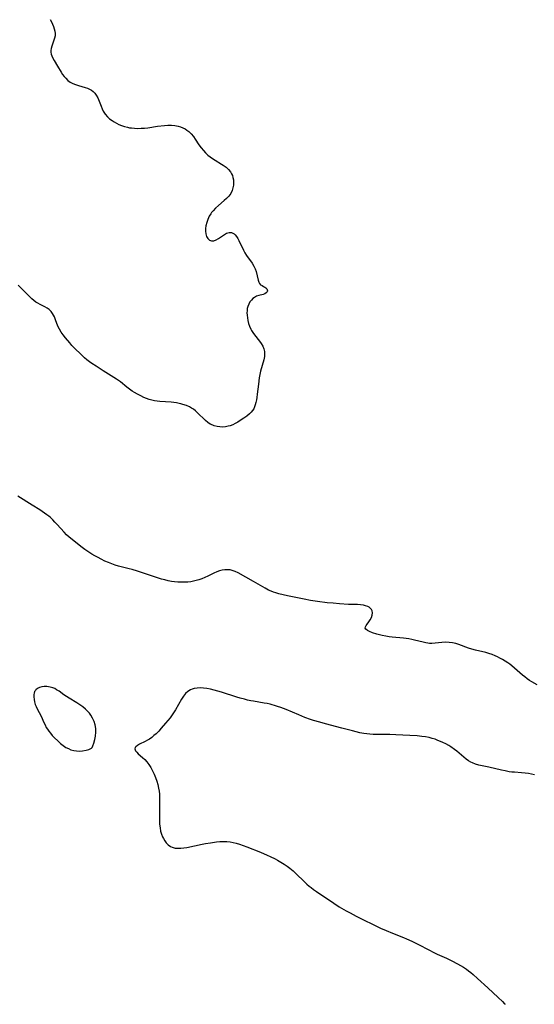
# Model space of a CAD drawing. Header units: metres. Extents: x 1073367 to 1082519, y 1569854 to 1574957.
# Tile 3 of 256: x 1073632 to 1073891, y 1571955 to 1572450. Entities that reach past the tile are written whole.
import ezdxf

# ---------------------------------------------------------------- set-up
doc = ezdxf.new("R2010")
doc.units = ezdxf.units.M
doc.layers.add('CGG_CurvaNivelLidar_v1', color=253, linetype='Continuous', lineweight=30)

msp = doc.modelspace()

# ---------------------------------------------------------------- linework, layer by layer
at = {"layer": 'CGG_CurvaNivelLidar_v1'}
for p, q in [((1073647.6659, 1572450.2909, 63), (1073648.2824, 1572449.1252, 63)), ((1073648.2824, 1572449.1252, 63), (1073648.814, 1572447.9378, 63)), ((1073648.814, 1572447.9378, 63), (1073649.2701, 1572446.7491, 63)), ((1073649.2701, 1572446.7491, 63), (1073649.6556, 1572445.579, 63)), ((1073649.6556, 1572445.579, 63), (1073649.9728, 1572444.3875, 63)), ((1073649.9728, 1572444.3875, 63), (1073650.1402, 1572443.2084, 63)), ((1073650.1402, 1572443.2084, 63), (1073650.0967, 1572441.9937, 63)), ((1073649.3905, 1572439.3051, 63), (1073648.4315, 1572436.7227, 63)), ((1073649.8638, 1572440.7805, 63), (1073649.3905, 1572439.3051, 63)), ((1073650.0967, 1572441.9937, 63), (1073649.8638, 1572440.7805, 63)), ((1073647.9512, 1572434.6716, 63), (1073647.9391, 1572433.7504, 63)), ((1073647.9391, 1572433.7504, 63), (1073648.1166, 1572432.8204, 63)), ((1073648.1128, 1572435.6092, 63), (1073647.9512, 1572434.6716, 63)), ((1073648.4315, 1572436.7227, 63), (1073648.1128, 1572435.6092, 63)), ((1073648.1166, 1572432.8204, 63), (1073648.4561, 1572431.897, 63)), ((1073648.4561, 1572431.897, 63), (1073648.9866, 1572430.8323, 63)), ((1073648.9866, 1572430.8323, 63), (1073649.7414, 1572429.5168, 63)), ((1073649.7414, 1572429.5168, 63), (1073651.4014, 1572426.7379, 63)), ((1073651.4014, 1572426.7379, 63), (1073653.1493, 1572423.6904, 63)), ((1073653.1493, 1572423.6904, 63), (1073653.8531, 1572422.6138, 63)), ((1073653.8531, 1572422.6138, 63), (1073654.6184, 1572421.5873, 63)), ((1073654.6184, 1572421.5873, 63), (1073655.4557, 1572420.6308, 63)), ((1073655.4557, 1572420.6308, 63), (1073656.5742, 1572419.5955, 63)), ((1073656.5742, 1572419.5955, 63), (1073657.7972, 1572418.7061, 63)), ((1073657.7972, 1572418.7061, 63), (1073659.1106, 1572417.9808, 63)), ((1073659.1106, 1572417.9808, 63), (1073660.4563, 1572417.4423, 63)), ((1073660.4563, 1572417.4423, 63), (1073661.8458, 1572417.008, 63)), ((1073661.8458, 1572417.008, 63), (1073665.2118, 1572416.0664, 63)), ((1073665.2118, 1572416.0664, 63), (1073666.372, 1572415.698, 63)), ((1073666.372, 1572415.698, 63), (1073667.4675, 1572415.2419, 63)), ((1073667.4675, 1572415.2419, 63), (1073668.4275, 1572414.6788, 63)), ((1073668.4275, 1572414.6788, 63), (1073669.3055, 1572413.9885, 63)), ((1073669.3055, 1572413.9885, 63), (1073670.1252, 1572413.1442, 63)), ((1073670.1252, 1572413.1442, 63), (1073670.8333, 1572412.1869, 63)), ((1073670.8333, 1572412.1869, 63), (1073671.6081, 1572410.7474, 63)), ((1073671.6081, 1572410.7474, 63), (1073672.2613, 1572409.1893, 63)), ((1073672.2613, 1572409.1893, 63), (1073673.2555, 1572406.5738, 63)), ((1073673.2555, 1572406.5738, 63), (1073673.7618, 1572405.3352, 63)), ((1073673.7618, 1572405.3352, 63), (1073674.3446, 1572404.1343, 63)), ((1073674.3446, 1572404.1343, 63), (1073675.2927, 1572402.6396, 63)), ((1073675.2927, 1572402.6396, 63), (1073676.4441, 1572401.2894, 63)), ((1073676.4441, 1572401.2894, 63), (1073677.5744, 1572400.2759, 63)), ((1073677.5744, 1572400.2759, 63), (1073678.8139, 1572399.3602, 63)), ((1073678.8139, 1572399.3602, 63), (1073679.8786, 1572398.6722, 63)), ((1073679.8786, 1572398.6722, 63), (1073680.9893, 1572398.0365, 63)), ((1073680.9893, 1572398.0365, 63), (1073682.1438, 1572397.463, 63)), ((1073682.1438, 1572397.463, 63), (1073683.5595, 1572396.8781, 63)), ((1073683.5595, 1572396.8781, 63), (1073685.0215, 1572396.3895, 63)), ((1073685.0215, 1572396.3895, 63), (1073686.5188, 1572395.9949, 63)), ((1073686.5188, 1572395.9949, 63), (1073687.5266, 1572395.7871, 63)), ((1073687.5266, 1572395.7871, 63), (1073688.5454, 1572395.6281, 63)), ((1073688.5454, 1572395.6281, 63), (1073690.0101, 1572395.491, 63)), ((1073690.0101, 1572395.491, 63), (1073691.6803, 1572395.4333, 63)), ((1073691.6803, 1572395.4333, 63), (1073693.3627, 1572395.4598, 63)), ((1073693.3627, 1572395.4598, 63), (1073695.0489, 1572395.5614, 63)), ((1073695.0489, 1572395.5614, 63), (1073696.7313, 1572395.734, 63)), ((1073696.7313, 1572395.734, 63), (1073701.7249, 1572396.4726, 63)), ((1073701.7249, 1572396.4726, 63), (1073705.21, 1572396.9021, 63)), ((1073705.21, 1572396.9021, 63), (1073706.934, 1572397.0711, 63)), ((1073706.934, 1572397.0711, 63), (1073708.6266, 1572397.1142, 63)), ((1073708.6266, 1572397.1142, 63), (1073710.3883, 1572396.9271, 63)), ((1073710.3883, 1572396.9271, 63), (1073712.1191, 1572396.5259, 63)), ((1073712.1191, 1572396.5259, 63), (1073713.2861, 1572396.1455, 63)), ((1073713.2861, 1572396.1455, 63), (1073714.4221, 1572395.6836, 63)), ((1073714.4221, 1572395.6836, 63), (1073715.516, 1572395.1369, 63)), ((1073715.516, 1572395.1369, 63), (1073716.4972, 1572394.5385, 63)), ((1073716.4972, 1572394.5385, 63), (1073717.4185, 1572393.853, 63)), ((1073717.4185, 1572393.853, 63), (1073718.136, 1572393.2068, 63)), ((1073718.136, 1572393.2068, 63), (1073718.6599, 1572392.6591, 63)), ((1073718.6599, 1572392.6591, 63), (1073719.7215, 1572391.356, 63)), ((1073719.7215, 1572391.356, 63), (1073720.6655, 1572390.0096, 63)), ((1073720.6655, 1572390.0096, 63), (1073722.5203, 1572387.2059, 63)), ((1073722.5203, 1572387.2059, 63), (1073723.5969, 1572385.7189, 63)), ((1073723.5969, 1572385.7189, 63), (1073724.7573, 1572384.2884, 63)), ((1073724.7573, 1572384.2884, 63), (1073725.8473, 1572383.1049, 63)), ((1073725.8473, 1572383.1049, 63), (1073727.015, 1572382.0006, 63)), ((1073727.015, 1572382.0006, 63), (1073728.1617, 1572381.0663, 63)), ((1073728.1617, 1572381.0663, 63), (1073729.3644, 1572380.2049, 63)), ((1073729.3644, 1572380.2049, 63), (1073730.6116, 1572379.4019, 63)), ((1073730.6116, 1572379.4019, 63), (1073733.9386, 1572377.3956, 63)), ((1073733.9386, 1572377.3956, 63), (1073734.7223, 1572376.8943, 63)), ((1073734.7223, 1572376.8943, 63), (1073736.1665, 1572375.8676, 63)), ((1073736.1665, 1572375.8676, 63), (1073737.4434, 1572374.7356, 63)), ((1073737.4434, 1572374.7356, 63), (1073738.365, 1572373.6197, 63)), ((1073738.365, 1572373.6197, 63), (1073738.9557, 1572372.6101, 63)), ((1073738.9557, 1572372.6101, 63), (1073739.3336, 1572371.7188, 63)), ((1073739.3336, 1572371.7188, 63), (1073739.6113, 1572370.792, 63)), ((1073739.6113, 1572370.792, 63), (1073739.8332, 1572369.4941, 63)), ((1073739.899, 1572368.1744, 63), (1073739.83, 1572366.8569, 63)), ((1073739.8332, 1572369.4941, 63), (1073739.899, 1572368.1744, 63)), ((1073739.2588, 1572364.1565, 63), (1073738.5538, 1572362.7085, 63)), ((1073739.639, 1572365.5657, 63), (1073739.2588, 1572364.1565, 63)), ((1073739.83, 1572366.8569, 63), (1073739.639, 1572365.5657, 63)), ((1073735.2378, 1572359.0899, 63), (1073732.29, 1572356.5777, 63)), ((1073736.4548, 1572360.2172, 63), (1073735.2378, 1572359.0899, 63)), ((1073737.5549, 1572361.3773, 63), (1073736.4548, 1572360.2172, 63)), ((1073738.5538, 1572362.7085, 63), (1073737.5549, 1572361.3773, 63)), ((1073728.9071, 1572353.0887, 63), (1073728.4141, 1572352.377, 63)), ((1073729.6002, 1572353.9591, 63), (1073728.9071, 1572353.0887, 63)), ((1073730.8898, 1572355.3121, 63), (1073729.6002, 1572353.9591, 63)), ((1073732.29, 1572356.5777, 63), (1073730.8898, 1572355.3121, 63)), ((1073727.0008, 1572349.6401, 63), (1073726.4385, 1572348.0544, 63)), ((1073727.7198, 1572351.1854, 63), (1073727.0008, 1572349.6401, 63)), ((1073728.4141, 1572352.377, 63), (1073727.7198, 1572351.1854, 63)), ((1073725.8545, 1572345.0573, 63), (1073725.815, 1572343.7027, 63)), ((1073725.815, 1572343.7027, 63), (1073725.9552, 1572342.3021, 63)), ((1073726.0456, 1572346.4584, 63), (1073725.8545, 1572345.0573, 63)), ((1073726.4385, 1572348.0544, 63), (1073726.0456, 1572346.4584, 63)), ((1073725.9552, 1572342.3021, 63), (1073726.3068, 1572341.0536, 63)), ((1073726.3068, 1572341.0536, 63), (1073726.9438, 1572339.9419, 63)), ((1073726.9438, 1572339.9419, 63), (1073727.7982, 1572339.1473, 63)), ((1073727.7982, 1572339.1473, 63), (1073728.8177, 1572338.756, 63)), ((1073728.8177, 1572338.756, 63), (1073729.9541, 1572338.8331, 63)), ((1073729.9541, 1572338.8331, 63), (1073731.1633, 1572339.2773, 63)), ((1073731.1633, 1572339.2773, 63), (1073732.3999, 1572339.9682, 63)), ((1073732.3999, 1572339.9682, 63), (1073735.8195, 1572342.3011, 63)), ((1073735.8195, 1572342.3011, 63), (1073736.4133, 1572342.6332, 63)), ((1073736.4133, 1572342.6332, 63), (1073737.0085, 1572342.8888, 63)), ((1073737.0085, 1572342.8888, 63), (1073737.6441, 1572343.0509, 63)), ((1073737.6441, 1572343.0509, 63), (1073738.2821, 1572343.0912, 63)), ((1073738.2821, 1572343.0912, 63), (1073738.9271, 1572342.9962, 63)), ((1073738.9271, 1572342.9962, 63), (1073739.5471, 1572342.764, 63)), ((1073739.5471, 1572342.764, 63), (1073740.1856, 1572342.3566, 63)), ((1073740.1856, 1572342.3566, 63), (1073740.777, 1572341.8106, 63)), ((1073740.777, 1572341.8106, 63), (1073741.4417, 1572340.9843, 63)), ((1073741.4417, 1572340.9843, 63), (1073742.0548, 1572340.0231, 63)), ((1073742.0548, 1572340.0231, 63), (1073742.6337, 1572338.9618, 63)), ((1073742.6337, 1572338.9618, 63), (1073744.8919, 1572334.2086, 63)), ((1073744.8919, 1572334.2086, 63), (1073745.6616, 1572332.8097, 63)), ((1073745.6616, 1572332.8097, 63), (1073746.5094, 1572331.4603, 63)), ((1073746.5094, 1572331.4603, 63), (1073749.3227, 1572327.5307, 63)), ((1073749.3227, 1572327.5307, 63), (1073750.1846, 1572326.0687, 63)), ((1073750.1846, 1572326.0687, 63), (1073750.7647, 1572324.7516, 63)), ((1073750.7647, 1572324.7516, 63), (1073751.2269, 1572323.4147, 63)), ((1073751.2269, 1572323.4147, 63), (1073751.8571, 1572321.1742, 63)), ((1073751.8571, 1572321.1742, 63), (1073752.3195, 1572319.0247, 63)), ((1073752.3195, 1572319.0247, 63), (1073752.565, 1572318.0689, 63)), ((1073632.8733, 1572315.1344, 63), (1073631.5964, 1572316.4849, 63)), ((1073634.1894, 1572313.8474, 63), (1073632.8733, 1572315.1344, 63)), ((1073636.4669, 1572311.7106, 63), (1073634.1894, 1572313.8474, 63)), ((1073752.565, 1572318.0689, 63), (1073752.9334, 1572317.3056, 63)), ((1073752.9334, 1572317.3056, 63), (1073753.5219, 1572316.7391, 63)), ((1073753.5219, 1572316.7391, 63), (1073754.2599, 1572316.3095, 63)), ((1073754.2599, 1572316.3095, 63), (1073755.0558, 1572315.8992, 63)), ((1073755.0558, 1572315.8992, 63), (1073755.6595, 1572315.5287, 63)), ((1073755.6595, 1572315.5287, 63), (1073756.1991, 1572315.1088, 63)), ((1073756.1991, 1572315.1088, 63), (1073756.6276, 1572314.6474, 63)), ((1073756.6276, 1572314.6474, 63), (1073756.8893, 1572314.1653, 63)), ((1073756.9485, 1572313.6593, 63), (1073756.7547, 1572313.1355, 63)), ((1073756.8893, 1572314.1653, 63), (1073756.9485, 1572313.6593, 63)), ((1073638.4733, 1572309.7269, 63), (1073636.4669, 1572311.7106, 63)), ((1073639.4975, 1572308.8049, 63), (1073638.4733, 1572309.7269, 63)), ((1073640.4801, 1572308.0506, 63), (1073639.4975, 1572308.8049, 63)), ((1073748.8768, 1572309.0369, 63), (1073748.1757, 1572308.0739, 63)), ((1073749.6876, 1572309.8588, 63), (1073748.8768, 1572309.0369, 63)), ((1073750.4201, 1572310.3946, 63), (1073749.6876, 1572309.8588, 63)), ((1073751.4919, 1572310.9216, 63), (1073750.4201, 1572310.3946, 63)), ((1073752.6158, 1572311.2954, 63), (1073751.4919, 1572310.9216, 63)), ((1073754.7853, 1572311.9066, 63), (1073752.6158, 1572311.2954, 63)), ((1073755.5928, 1572312.23, 63), (1073754.7853, 1572311.9066, 63)), ((1073756.2555, 1572312.6217, 63), (1073755.5928, 1572312.23, 63)), ((1073756.7547, 1572313.1355, 63), (1073756.2555, 1572312.6217, 63)), ((1073641.511, 1572307.3895, 63), (1073640.4801, 1572308.0506, 63)), ((1073642.6841, 1572306.7701, 63), (1073641.511, 1572307.3895, 63)), ((1073645.0477, 1572305.6276, 63), (1073642.6841, 1572306.7701, 63)), ((1073646.1611, 1572304.9813, 63), (1073645.0477, 1572305.6276, 63)), ((1073647.1923, 1572304.2264, 63), (1073646.1611, 1572304.9813, 63)), ((1073648.1524, 1572303.2863, 63), (1073647.1923, 1572304.2264, 63)), ((1073746.6919, 1572303.617, 63), (1073746.6768, 1572302.5547, 63)), ((1073746.8453, 1572304.7492, 63), (1073746.6919, 1572303.617, 63)), ((1073747.1338, 1572305.8469, 63), (1073746.8453, 1572304.7492, 63)), ((1073747.5907, 1572307.0017, 63), (1073747.1338, 1572305.8469, 63)), ((1073748.1757, 1572308.0739, 63), (1073747.5907, 1572307.0017, 63)), ((1073648.8998, 1572302.2882, 63), (1073648.1524, 1572303.2863, 63)), ((1073649.3766, 1572301.4639, 63), (1073648.8998, 1572302.2882, 63)), ((1073649.7924, 1572300.591, 63), (1073649.3766, 1572301.4639, 63)), ((1073650.3905, 1572299.0667, 63), (1073649.7924, 1572300.591, 63)), ((1073651.5498, 1572295.9055, 63), (1073650.3905, 1572299.0667, 63)), ((1073746.6768, 1572302.5547, 63), (1073746.7499, 1572301.4705, 63)), ((1073746.7499, 1572301.4705, 63), (1073746.9187, 1572300.0756, 63)), ((1073746.9187, 1572300.0756, 63), (1073747.1699, 1572298.6609, 63)), ((1073747.1699, 1572298.6609, 63), (1073747.5157, 1572297.2478, 63)), ((1073652.3087, 1572294.3011, 63), (1073651.5498, 1572295.9055, 63)), ((1073653.1886, 1572292.864, 63), (1073652.3087, 1572294.3011, 63)), ((1073747.5157, 1572297.2478, 63), (1073747.9746, 1572295.8571, 63)), ((1073747.9746, 1572295.8571, 63), (1073748.6358, 1572294.3696, 63)), ((1073748.6358, 1572294.3696, 63), (1073749.0118, 1572293.6803, 63)), ((1073749.0118, 1572293.6803, 63), (1073749.5747, 1572292.7834, 63)), ((1073654.1983, 1572291.4736, 63), (1073653.1886, 1572292.864, 63)), ((1073655.291, 1572290.1034, 63), (1073654.1983, 1572291.4736, 63)), ((1073657.481, 1572287.5197, 63), (1073655.291, 1572290.1034, 63)), ((1073749.5747, 1572292.7834, 63), (1073750.4595, 1572291.5667, 63)), ((1073750.4595, 1572291.5667, 63), (1073752.9945, 1572288.392, 63)), ((1073658.631, 1572286.2447, 63), (1073657.481, 1572287.5197, 63)), ((1073660.6242, 1572284.1609, 63), (1073658.631, 1572286.2447, 63)), ((1073662.5269, 1572282.2525, 63), (1073660.6242, 1572284.1609, 63)), ((1073752.9945, 1572288.392, 63), (1073753.8598, 1572287.1391, 63)), ((1073753.8598, 1572287.1391, 63), (1073754.5931, 1572285.8485, 63)), ((1073754.5931, 1572285.8485, 63), (1073755.1473, 1572284.5369, 63)), ((1073755.1473, 1572284.5369, 63), (1073755.4785, 1572283.1878, 63)), ((1073663.7076, 1572281.1197, 63), (1073662.5269, 1572282.2525, 63)), ((1073664.9209, 1572280.0225, 63), (1073663.7076, 1572281.1197, 63)), ((1073666.1444, 1572278.9988, 63), (1073664.9209, 1572280.0225, 63)), ((1073667.4053, 1572278.0202, 63), (1073666.1444, 1572278.9988, 63)), ((1073755.126, 1572278.9871, 63), (1073753.5547, 1572273.173, 63)), ((1073755.4499, 1572280.6976, 63), (1073755.126, 1572278.9871, 63)), ((1073755.5491, 1572282.3613, 63), (1073755.4499, 1572280.6976, 63)), ((1073755.4785, 1572283.1878, 63), (1073755.5491, 1572282.3613, 63)), ((1073668.6995, 1572277.0849, 63), (1073667.4053, 1572278.0202, 63)), ((1073670.7473, 1572275.7143, 63), (1073668.6995, 1572277.0849, 63)), ((1073674.2428, 1572273.4843, 63), (1073670.7473, 1572275.7143, 63)), ((1073679.6814, 1572270.0931, 63), (1073674.2428, 1572273.4843, 63)), ((1073681.0576, 1572269.1848, 63), (1073679.6814, 1572270.0931, 63)), ((1073682.9642, 1572267.8171, 63), (1073681.0576, 1572269.1848, 63)), ((1073752.8766, 1572269.9305, 63), (1073752.4302, 1572266.7648, 63)), ((1073753.1866, 1572271.5636, 63), (1073752.8766, 1572269.9305, 63)), ((1073753.5547, 1572273.173, 63), (1073753.1866, 1572271.5636, 63)), ((1073686.2056, 1572265.1621, 63), (1073682.9642, 1572267.8171, 63)), ((1073687.5006, 1572264.1607, 63), (1073686.2056, 1572265.1621, 63)), ((1073688.8951, 1572263.2062, 63), (1073687.5006, 1572264.1607, 63)), ((1073752.4302, 1572266.7648, 63), (1073751.8786, 1572261.7242, 63)), ((1073690.0772, 1572262.4749, 63), (1073688.8951, 1572263.2062, 63)), ((1073691.6287, 1572261.6005, 63), (1073690.0772, 1572262.4749, 63)), ((1073693.2181, 1572260.791, 63), (1073691.6287, 1572261.6005, 63)), ((1073694.8375, 1572260.0496, 63), (1073693.2181, 1572260.791, 63)), ((1073696.1503, 1572259.5133, 63), (1073694.8375, 1572260.0496, 63)), ((1073697.4825, 1572259.0427, 63), (1073696.1503, 1572259.5133, 63)), ((1073698.8386, 1572258.6578, 63), (1073697.4825, 1572259.0427, 63)), ((1073751.6701, 1572260.0694, 63), (1073751.4491, 1572258.7782, 63)), ((1073751.8786, 1572261.7242, 63), (1073751.6701, 1572260.0694, 63)), ((1073700.1696, 1572258.3818, 63), (1073698.8386, 1572258.6578, 63)), ((1073701.5217, 1572258.1809, 63), (1073700.1696, 1572258.3818, 63)), ((1073702.8894, 1572258.0318, 63), (1073701.5217, 1572258.1809, 63)), ((1073708.4928, 1572257.591, 63), (1073702.8894, 1572258.0318, 63)), ((1073709.8334, 1572257.4329, 63), (1073708.4928, 1572257.591, 63)), ((1073711.1639, 1572257.2309, 63), (1073709.8334, 1572257.4329, 63)), ((1073712.4797, 1572256.9816, 63), (1073711.1639, 1572257.2309, 63)), ((1073713.4761, 1572256.7555, 63), (1073712.4797, 1572256.9816, 63)), ((1073714.4583, 1572256.4958, 63), (1073713.4761, 1572256.7555, 63)), ((1073716.1775, 1572255.9326, 63), (1073714.4583, 1572256.4958, 63)), ((1073717.8194, 1572255.22, 63), (1073716.1775, 1572255.9326, 63)), ((1073718.7773, 1572254.6952, 63), (1073717.8194, 1572255.22, 63)), ((1073719.6936, 1572254.1033, 63), (1073718.7773, 1572254.6952, 63)), ((1073720.6961, 1572253.3433, 63), (1073719.6936, 1572254.1033, 63)), ((1073750.0474, 1572254.291, 63), (1073749.4625, 1572253.3884, 63)), ((1073750.5006, 1572255.2805, 63), (1073750.0474, 1572254.291, 63)), ((1073750.8566, 1572256.34, 63), (1073750.5006, 1572255.2805, 63)), ((1073751.1774, 1572257.5313, 63), (1073750.8566, 1572256.34, 63)), ((1073751.4491, 1572258.7782, 63), (1073751.1774, 1572257.5313, 63)), ((1073721.6461, 1572252.5155, 63), (1073720.6961, 1572253.3433, 63)), ((1073722.6995, 1572251.4904, 63), (1073721.6461, 1572252.5155, 63)), ((1073724.7572, 1572249.3977, 63), (1073722.6995, 1572251.4904, 63)), ((1073725.8571, 1572248.3817, 63), (1073724.7572, 1572249.3977, 63)), ((1073745.1525, 1572249.6226, 63), (1073743.275, 1572248.3847, 63)), ((1073746.5904, 1572250.6671, 63), (1073745.1525, 1572249.6226, 63)), ((1073747.9175, 1572251.7562, 63), (1073746.5904, 1572250.6671, 63)), ((1073748.7536, 1572252.5557, 63), (1073747.9175, 1572251.7562, 63)), ((1073749.4625, 1572253.3884, 63), (1073748.7536, 1572252.5557, 63)), ((1073727.0053, 1572247.4528, 63), (1073725.8571, 1572248.3817, 63)), ((1073728.2089, 1572246.6443, 63), (1073727.0053, 1572247.4528, 63)), ((1073729.4774, 1572245.9966, 63), (1073728.2089, 1572246.6443, 63)), ((1073730.245, 1572245.7107, 63), (1073729.4774, 1572245.9966, 63)), ((1073731.6073, 1572245.3633, 63), (1073730.245, 1572245.7107, 63)), ((1073733.0116, 1572245.1774, 63), (1073731.6073, 1572245.3633, 63)), ((1073734.4385, 1572245.1409, 63), (1073733.0116, 1572245.1774, 63)), ((1073735.8698, 1572245.2509, 63), (1073734.4385, 1572245.1409, 63)), ((1073737.2869, 1572245.5134, 63), (1073735.8698, 1572245.2509, 63)), ((1073738.1767, 1572245.7671, 63), (1073737.2869, 1572245.5134, 63)), ((1073739.4953, 1572246.2788, 63), (1073738.1767, 1572245.7671, 63)), ((1073740.7799, 1572246.9096, 63), (1073739.4953, 1572246.2788, 63)), ((1073742.038, 1572247.6222, 63), (1073740.7799, 1572246.9096, 63)), ((1073743.275, 1572248.3847, 63), (1073742.038, 1572247.6222, 63)), ((1073638.5552, 1572205.8395, 63.5), (1073631.4632, 1572210.3113, 63.5)), ((1073642.4462, 1572203.4229, 63.5), (1073638.5552, 1572205.8395, 63.5)), ((1073644.8813, 1572201.8269, 63.5), (1073642.4462, 1572203.4229, 63.5)), ((1073646.0562, 1572200.9796, 63.5), (1073644.8813, 1572201.8269, 63.5)), ((1073646.9198, 1572200.3058, 63.5), (1073646.0562, 1572200.9796, 63.5)), ((1073647.7551, 1572199.5996, 63.5), (1073646.9198, 1572200.3058, 63.5)), ((1073648.9365, 1572198.4896, 63.5), (1073647.7551, 1572199.5996, 63.5)), ((1073650.068, 1572197.3216, 63.5), (1073648.9365, 1572198.4896, 63.5)), ((1073651.1703, 1572196.1176, 63.5), (1073650.068, 1572197.3216, 63.5)), ((1073654.6657, 1572192.2287, 63.5), (1073651.1703, 1572196.1176, 63.5)), ((1073655.9401, 1572190.9194, 63.5), (1073654.6657, 1572192.2287, 63.5)), ((1073657.2718, 1572189.6832, 63.5), (1073655.9401, 1572190.9194, 63.5)), ((1073658.6565, 1572188.4973, 63.5), (1073657.2718, 1572189.6832, 63.5)), ((1073661.3899, 1572186.3077, 63.5), (1073658.6565, 1572188.4973, 63.5)), ((1073663.8308, 1572184.4491, 63.5), (1073661.3899, 1572186.3077, 63.5)), ((1073665.0714, 1572183.5448, 63.5), (1073663.8308, 1572184.4491, 63.5)), ((1073667.0936, 1572182.152, 63.5), (1073665.0714, 1572183.5448, 63.5)), ((1073668.6543, 1572181.1613, 63.5), (1073667.0936, 1572182.152, 63.5)), ((1073670.2042, 1572180.253, 63.5), (1073668.6543, 1572181.1613, 63.5)), ((1073671.7796, 1572179.3917, 63.5), (1073670.2042, 1572180.253, 63.5)), ((1073673.3741, 1572178.5702, 63.5), (1073671.7796, 1572179.3917, 63.5)), ((1073675.2078, 1572177.6817, 63.5), (1073673.3741, 1572178.5702, 63.5)), ((1073676.9477, 1572176.909, 63.5), (1073675.2078, 1572177.6817, 63.5)), ((1073678.7171, 1572176.2173, 63.5), (1073676.9477, 1572176.909, 63.5)), ((1073680.3651, 1572175.6724, 63.5), (1073678.7171, 1572176.2173, 63.5)), ((1073682.114, 1572175.1736, 63.5), (1073680.3651, 1572175.6724, 63.5)), ((1073687.4213, 1572173.8113, 63.5), (1073682.114, 1572175.1736, 63.5)), ((1073688.89, 1572173.3959, 63.5), (1073687.4213, 1572173.8113, 63.5)), ((1073691.6222, 1572172.5364, 63.5), (1073688.89, 1572173.3959, 63.5)), ((1073700.1063, 1572169.7295, 63.5), (1073691.6222, 1572172.5364, 63.5)), ((1073703.6299, 1572168.6289, 63.5), (1073700.1063, 1572169.7295, 63.5)), ((1073726.9283, 1572170.0758, 63.5), (1073725.4744, 1572169.3829, 63.5)), ((1073730.0608, 1572171.6647, 63.5), (1073726.9283, 1572170.0758, 63.5)), ((1073731.5754, 1572172.3362, 63.5), (1073730.0608, 1572171.6647, 63.5)), ((1073732.8909, 1572172.7873, 63.5), (1073731.5754, 1572172.3362, 63.5)), ((1073734.226, 1572173.1133, 63.5), (1073732.8909, 1572172.7873, 63.5)), ((1073735.5703, 1572173.3041, 63.5), (1073734.226, 1572173.1133, 63.5)), ((1073736.9135, 1572173.3431, 63.5), (1073735.5703, 1572173.3041, 63.5)), ((1073738.1848, 1572173.2204, 63.5), (1073736.9135, 1572173.3431, 63.5)), ((1073739.1613, 1572173.0117, 63.5), (1073738.1848, 1572173.2204, 63.5)), ((1073740.7726, 1572172.4565, 63.5), (1073739.1613, 1572173.0117, 63.5)), ((1073742.1778, 1572171.791, 63.5), (1073740.7726, 1572172.4565, 63.5)), ((1073750.01, 1572167.4327, 63.5), (1073742.1778, 1572171.791, 63.5)), ((1073705.2947, 1572168.1688, 63.5), (1073703.6299, 1572168.6289, 63.5)), ((1073706.968, 1572167.7673, 63.5), (1073705.2947, 1572168.1688, 63.5)), ((1073708.6512, 1572167.4431, 63.5), (1073706.968, 1572167.7673, 63.5)), ((1073710.2598, 1572167.2218, 63.5), (1073708.6512, 1572167.4431, 63.5)), ((1073711.8742, 1572167.0786, 63.5), (1073710.2598, 1572167.2218, 63.5)), ((1073713.6741, 1572167.0033, 63.5), (1073711.8742, 1572167.0786, 63.5)), ((1073715.4692, 1572167.0223, 63.5), (1073713.6741, 1572167.0033, 63.5)), ((1073716.9256, 1572167.1172, 63.5), (1073715.4692, 1572167.0223, 63.5)), ((1073718.3701, 1572167.2908, 63.5), (1073716.9256, 1572167.1172, 63.5)), ((1073719.7375, 1572167.5361, 63.5), (1073718.3701, 1572167.2908, 63.5)), ((1073721.0875, 1572167.8511, 63.5), (1073719.7375, 1572167.5361, 63.5)), ((1073722.4172, 1572168.2275, 63.5), (1073721.0875, 1572167.8511, 63.5)), ((1073723.9847, 1572168.7612, 63.5), (1073722.4172, 1572168.2275, 63.5)), ((1073725.4744, 1572169.3829, 63.5), (1073723.9847, 1572168.7612, 63.5)), ((1073755.8728, 1572163.9739, 63.5), (1073750.01, 1572167.4327, 63.5)), ((1073757.5231, 1572163.1044, 63.5), (1073755.8728, 1572163.9739, 63.5)), ((1073758.9066, 1572162.4895, 63.5), (1073757.5231, 1572163.1044, 63.5)), ((1073760.0397, 1572162.0635, 63.5), (1073758.9066, 1572162.4895, 63.5)), ((1073761.1942, 1572161.6882, 63.5), (1073760.0397, 1572162.0635, 63.5)), ((1073762.6969, 1572161.2677, 63.5), (1073761.1942, 1572161.6882, 63.5)), ((1073767.1131, 1572160.2383, 63.5), (1073762.6969, 1572161.2677, 63.5)), ((1073775.4051, 1572158.4285, 63.5), (1073767.1131, 1572160.2383, 63.5)), ((1073778.61, 1572157.8228, 63.5), (1073775.4051, 1572158.4285, 63.5)), ((1073782.2055, 1572157.2753, 63.5), (1073778.61, 1572157.8228, 63.5)), ((1073786.9906, 1572156.7223, 63.5), (1073782.2055, 1572157.2753, 63.5)), ((1073790.0513, 1572156.4242, 63.5), (1073786.9906, 1572156.7223, 63.5)), ((1073793.1801, 1572156.1661, 63.5), (1073790.0513, 1572156.4242, 63.5)), ((1073797.7547, 1572155.8897, 63.5), (1073793.1801, 1572156.1661, 63.5)), ((1073802.235, 1572155.7413, 63.5), (1073797.7547, 1572155.8897, 63.5)), ((1073803.7912, 1572155.6523, 63.5), (1073802.235, 1572155.7413, 63.5)), ((1073805.255, 1572155.479, 63.5), (1073803.7912, 1572155.6523, 63.5)), ((1073806.3925, 1572155.2323, 63.5), (1073805.255, 1572155.479, 63.5)), ((1073807.4157, 1572154.8676, 63.5), (1073806.3925, 1572155.2323, 63.5)), ((1073808.1332, 1572154.4748, 63.5), (1073807.4157, 1572154.8676, 63.5)), ((1073808.74, 1572153.9909, 63.5), (1073808.1332, 1572154.4748, 63.5)), ((1073809.2759, 1572153.331, 63.5), (1073808.74, 1572153.9909, 63.5)), ((1073809.6288, 1572152.5771, 63.5), (1073809.2759, 1572153.331, 63.5)), ((1073809.3097, 1572149.2739, 63.5), (1073809.6963, 1572150.4638, 63.5)), ((1073809.7988, 1572151.5455, 63.5), (1073809.6288, 1572152.5771, 63.5)), ((1073809.6963, 1572150.4638, 63.5), (1073809.7988, 1572151.5455, 63.5)), ((1073806.2439, 1572144.6117, 63.5), (1073806.575, 1572145.2766, 63.5)), ((1073806.575, 1572145.2766, 63.5), (1073807.0913, 1572145.98, 63.5)), ((1073807.0913, 1572145.98, 63.5), (1073808.0092, 1572147.1031, 63.5)), ((1073808.0092, 1572147.1031, 63.5), (1073808.7191, 1572148.138, 63.5)), ((1073808.7191, 1572148.138, 63.5), (1073809.3097, 1572149.2739, 63.5)), ((1073806.1889, 1572143.9944, 63.5), (1073806.2439, 1572144.6117, 63.5)), ((1073806.539, 1572143.3658, 63.5), (1073806.1889, 1572143.9944, 63.5)), ((1073807.2584, 1572142.7951, 63.5), (1073806.539, 1572143.3658, 63.5)), ((1073808.2589, 1572142.2692, 63.5), (1073807.2584, 1572142.7951, 63.5)), ((1073809.9079, 1572141.6144, 63.5), (1073808.2589, 1572142.2692, 63.5)), ((1073812.0147, 1572140.9262, 63.5), (1073809.9079, 1572141.6144, 63.5)), ((1073813.351, 1572140.5482, 63.5), (1073812.0147, 1572140.9262, 63.5)), ((1073814.7395, 1572140.2013, 63.5), (1073813.351, 1572140.5482, 63.5)), ((1073816.4895, 1572139.8345, 63.5), (1073814.7395, 1572140.2013, 63.5)), ((1073818.2825, 1572139.5436, 63.5), (1073816.4895, 1572139.8345, 63.5)), ((1073819.7009, 1572139.3759, 63.5), (1073818.2825, 1572139.5436, 63.5)), ((1073825.4938, 1572138.9191, 63.5), (1073819.7009, 1572139.3759, 63.5)), ((1073826.7851, 1572138.7752, 63.5), (1073825.4938, 1572138.9191, 63.5)), ((1073828.0635, 1572138.5839, 63.5), (1073826.7851, 1572138.7752, 63.5)), ((1073829.5496, 1572138.2864, 63.5), (1073828.0635, 1572138.5839, 63.5)), ((1073831.0147, 1572137.9309, 63.5), (1073829.5496, 1572138.2864, 63.5)), ((1073835.3069, 1572136.7907, 63.5), (1073831.0147, 1572137.9309, 63.5)), ((1073836.7182, 1572136.4933, 63.5), (1073835.3069, 1572136.7907, 63.5)), ((1073837.627, 1572136.3538, 63.5), (1073836.7182, 1572136.4933, 63.5)), ((1073838.5365, 1572136.2678, 63.5), (1073837.627, 1572136.3538, 63.5)), ((1073839.7302, 1572136.2461, 63.5), (1073838.5365, 1572136.2678, 63.5)), ((1073841.4011, 1572136.3481, 63.5), (1073839.7302, 1572136.2461, 63.5)), ((1073844.7623, 1572136.7084, 63.5), (1073841.4011, 1572136.3481, 63.5)), ((1073846.5815, 1572136.8132, 63.5), (1073844.7623, 1572136.7084, 63.5)), ((1073848.4025, 1572136.7611, 63.5), (1073846.5815, 1572136.8132, 63.5)), ((1073850.1187, 1572136.5214, 63.5), (1073848.4025, 1572136.7611, 63.5)), ((1073851.8197, 1572136.1168, 63.5), (1073850.1187, 1572136.5214, 63.5)), ((1073853.1956, 1572135.6883, 63.5), (1073851.8197, 1572136.1168, 63.5)), ((1073858.2173, 1572133.8612, 63.5), (1073853.1956, 1572135.6883, 63.5)), ((1073859.8809, 1572133.3434, 63.5), (1073858.2173, 1572133.8612, 63.5)), ((1073861.5989, 1572132.8832, 63.5), (1073859.8809, 1572133.3434, 63.5)), ((1073866.8165, 1572131.5868, 63.5), (1073861.5989, 1572132.8832, 63.5)), ((1073868.3378, 1572131.1391, 63.5), (1073866.8165, 1572131.5868, 63.5)), ((1073869.9649, 1572130.5797, 63.5), (1073868.3378, 1572131.1391, 63.5)), ((1073871.5649, 1572129.9469, 63.5), (1073869.9649, 1572130.5797, 63.5)), ((1073872.7739, 1572129.4142, 63.5), (1073871.5649, 1572129.9469, 63.5)), ((1073873.9629, 1572128.8414, 63.5), (1073872.7739, 1572129.4142, 63.5)), ((1073875.3147, 1572128.1237, 63.5), (1073873.9629, 1572128.8414, 63.5)), ((1073876.6294, 1572127.3455, 63.5), (1073875.3147, 1572128.1237, 63.5)), ((1073877.8995, 1572126.4992, 63.5), (1073876.6294, 1572127.3455, 63.5)), ((1073878.9424, 1572125.7196, 63.5), (1073877.8995, 1572126.4992, 63.5)), ((1073879.9547, 1572124.8962, 63.5), (1073878.9424, 1572125.7196, 63.5)), ((1073883.9907, 1572121.3836, 63.5), (1073879.9547, 1572124.8962, 63.5)), ((1073885.2739, 1572120.316, 63.5), (1073883.9907, 1572121.3836, 63.5)), ((1073886.4544, 1572119.3853, 63.5), (1073885.2739, 1572120.316, 63.5)), ((1073887.6615, 1572118.49, 63.5), (1073886.4544, 1572119.3853, 63.5)), ((1073888.8972, 1572117.6361, 63.5), (1073887.6615, 1572118.49, 63.5)), ((1073890.0734, 1572116.8821, 63.5), (1073888.8972, 1572117.6361, 63.5)), ((1073892.6464, 1572115.3474, 63.5), (1073890.0734, 1572116.8821, 63.5)), ((1073639.4391, 1572110.4536, 64), (1073639.4075, 1572109.2906, 64)), ((1073639.5841, 1572111.2817, 64), (1073639.4391, 1572110.4536, 64)), ((1073639.8471, 1572112.0215, 64), (1073639.5841, 1572111.2817, 64)), ((1073640.1997, 1572112.5945, 64), (1073639.8471, 1572112.0215, 64)), ((1073640.4756, 1572112.9002, 64), (1073640.1997, 1572112.5945, 64)), ((1073641.3006, 1572113.5197, 64), (1073640.4756, 1572112.9002, 64)), ((1073642.31, 1572113.9927, 64), (1073641.3006, 1572113.5197, 64)), ((1073643.4542, 1572114.3229, 64), (1073642.31, 1572113.9927, 64)), ((1073644.6917, 1572114.5044, 64), (1073643.4542, 1572114.3229, 64)), ((1073645.9873, 1572114.5217, 64), (1073644.6917, 1572114.5044, 64)), ((1073646.8467, 1572114.435, 64), (1073645.9873, 1572114.5217, 64)), ((1073647.7094, 1572114.2708, 64), (1073646.8467, 1572114.435, 64)), ((1073648.9213, 1572113.9075, 64), (1073647.7094, 1572114.2708, 64)), ((1073649.9268, 1572113.4814, 64), (1073648.9213, 1572113.9075, 64)), ((1073650.9053, 1572112.96, 64), (1073649.9268, 1572113.4814, 64)), ((1073652.1437, 1572112.1632, 64), (1073650.9053, 1572112.96, 64)), ((1073654.6121, 1572110.3948, 64), (1073652.1437, 1572112.1632, 64)), ((1073655.8978, 1572109.5355, 64), (1073654.6121, 1572110.3948, 64)), ((1073715.7355, 1572111.0065, 64), (1073714.7163, 1572109.7701, 64)), ((1073716.8757, 1572112.0573, 64), (1073715.7355, 1572111.0065, 64)), ((1073718.2676, 1572112.9203, 64), (1073716.8757, 1572112.0573, 64)), ((1073719.1667, 1572113.2846, 64), (1073718.2676, 1572112.9203, 64)), ((1073720.1467, 1572113.552, 64), (1073719.1667, 1572113.2846, 64)), ((1073721.6404, 1572113.7709, 64), (1073720.1467, 1572113.552, 64)), ((1073723.1972, 1572113.8261, 64), (1073721.6404, 1572113.7709, 64)), ((1073724.7985, 1572113.7491, 64), (1073723.1972, 1572113.8261, 64)), ((1073726.4291, 1572113.5615, 64), (1073724.7985, 1572113.7491, 64)), ((1073728.3301, 1572113.2242, 64), (1073726.4291, 1572113.5615, 64)), ((1073730.1732, 1572112.7896, 64), (1073728.3301, 1572113.2242, 64)), ((1073732.0198, 1572112.2778, 64), (1073730.1732, 1572112.7896, 64)), ((1073733.8685, 1572111.7167, 64), (1073732.0198, 1572112.2778, 64)), ((1073741.6317, 1572109.2284, 64), (1073733.8685, 1572111.7167, 64)), ((1073639.4075, 1572109.2906, 64), (1073639.5283, 1572108.0521, 64)), ((1073639.5283, 1572108.0521, 64), (1073639.7853, 1572106.77, 64)), ((1073639.7853, 1572106.77, 64), (1073640.1704, 1572105.4729, 64)), ((1073640.1704, 1572105.4729, 64), (1073640.5567, 1572104.4715, 64)), ((1073657.2281, 1572108.7029, 64), (1073655.8978, 1572109.5355, 64)), ((1073661.0819, 1572106.3874, 64), (1073657.2281, 1572108.7029, 64)), ((1073662.629, 1572105.3695, 64), (1073661.0819, 1572106.3874, 64)), ((1073664.1157, 1572104.2767, 64), (1073662.629, 1572105.3695, 64)), ((1073713.6718, 1572108.2035, 64), (1073710.6632, 1572102.8767, 64)), ((1073714.7163, 1572109.7701, 64), (1073713.6718, 1572108.2035, 64)), ((1073743.2561, 1572108.7383, 64), (1073741.6317, 1572109.2284, 64)), ((1073745.4541, 1572108.1284, 64), (1073743.2561, 1572108.7383, 64)), ((1073747.0055, 1572107.7404, 64), (1073745.4541, 1572108.1284, 64)), ((1073748.5627, 1572107.3928, 64), (1073747.0055, 1572107.7404, 64)), ((1073750.0083, 1572107.111, 64), (1073748.5627, 1572107.3928, 64)), ((1073755.4059, 1572106.2236, 64), (1073750.0083, 1572107.111, 64)), ((1073756.8737, 1572105.9515, 64), (1073755.4059, 1572106.2236, 64)), ((1073758.3312, 1572105.636, 64), (1073756.8737, 1572105.9515, 64)), ((1073759.4175, 1572105.363, 64), (1073758.3312, 1572105.636, 64)), ((1073760.4957, 1572105.0581, 64), (1073759.4175, 1572105.363, 64)), ((1073640.5567, 1572104.4715, 64), (1073641.128, 1572103.2543, 64)), ((1073641.128, 1572103.2543, 64), (1073643.0483, 1572099.6081, 64)), ((1073665.5141, 1572103.0919, 64), (1073664.1157, 1572104.2767, 64)), ((1073666.6307, 1572101.9785, 64), (1073665.5141, 1572103.0919, 64)), ((1073667.4204, 1572101.0825, 64), (1073666.6307, 1572101.9785, 64)), ((1073668.1609, 1572100.0927, 64), (1073667.4204, 1572101.0825, 64)), ((1073709.9837, 1572101.7787, 64), (1073709.0032, 1572100.3059, 64)), ((1073710.6632, 1572102.8767, 64), (1073709.9837, 1572101.7787, 64)), ((1073762.1148, 1572104.5384, 64), (1073760.4957, 1572105.0581, 64)), ((1073763.719, 1572103.9637, 64), (1073762.1148, 1572104.5384, 64)), ((1073766.3949, 1572102.9142, 64), (1073763.719, 1572103.9637, 64)), ((1073772.8116, 1572100.253, 64), (1073766.3949, 1572102.9142, 64)), ((1073643.0483, 1572099.6081, 64), (1073644.4803, 1572096.4449, 64)), ((1073644.4803, 1572096.4449, 64), (1073645.0746, 1572095.2144, 64)), ((1073669.0116, 1572098.6368, 64), (1073668.1609, 1572100.0927, 64)), ((1073669.7275, 1572097.0038, 64), (1073669.0116, 1572098.6368, 64)), ((1073670.2682, 1572095.2461, 64), (1073669.7275, 1572097.0038, 64)), ((1073705.7651, 1572096.0776, 64), (1073703.5701, 1572093.5438, 64)), ((1073706.8849, 1572097.4551, 64), (1073705.7651, 1572096.0776, 64)), ((1073707.9667, 1572098.8629, 64), (1073706.8849, 1572097.4551, 64)), ((1073709.0032, 1572100.3059, 64), (1073707.9667, 1572098.8629, 64)), ((1073775.8612, 1572099.0292, 64), (1073772.8116, 1572100.253, 64)), ((1073778.6187, 1572098.0033, 64), (1073775.8612, 1572099.0292, 64)), ((1073780.2016, 1572097.4679, 64), (1073778.6187, 1572098.0033, 64)), ((1073783.2706, 1572096.5349, 64), (1073780.2016, 1572097.4679, 64)), ((1073786.2366, 1572095.7237, 64), (1073783.2706, 1572096.5349, 64)), ((1073794.3369, 1572093.6302, 64), (1073786.2366, 1572095.7237, 64)), ((1073645.0746, 1572095.2144, 64), (1073645.7215, 1572094.0006, 64)), ((1073645.7215, 1572094.0006, 64), (1073646.2971, 1572093.0373, 64)), ((1073646.2971, 1572093.0373, 64), (1073646.921, 1572092.1009, 64)), ((1073646.921, 1572092.1009, 64), (1073647.7593, 1572090.9877, 64)), ((1073647.7593, 1572090.9877, 64), (1073648.6632, 1572089.9238, 64)), ((1073670.6004, 1572093.3915, 64), (1073670.2682, 1572095.2461, 64)), ((1073670.5299, 1572089.6436, 64), (1073670.69, 1572091.5239, 64)), ((1073670.69, 1572091.5239, 64), (1073670.6004, 1572093.3915, 64)), ((1073700.9607, 1572090.8132, 64), (1073699.874, 1572089.8415, 64)), ((1073702.2853, 1572092.1427, 64), (1073700.9607, 1572090.8132, 64)), ((1073703.5701, 1572093.5438, 64), (1073702.2853, 1572092.1427, 64)), ((1073799.758, 1572092.1941, 64), (1073794.3369, 1572093.6302, 64)), ((1073801.6469, 1572091.7249, 64), (1073799.758, 1572092.1941, 64)), ((1073803.542, 1572091.298, 64), (1073801.6469, 1572091.7249, 64)), ((1073805.4477, 1572090.9384, 64), (1073803.542, 1572091.298, 64)), ((1073807.001, 1572090.7138, 64), (1073805.4477, 1572090.9384, 64)), ((1073808.5628, 1572090.551, 64), (1073807.001, 1572090.7138, 64)), ((1073810.2305, 1572090.443, 64), (1073808.5628, 1572090.551, 64)), ((1073813.6997, 1572090.3672, 64), (1073810.2305, 1572090.443, 64)), ((1073648.6632, 1572089.9238, 64), (1073649.6215, 1572088.9072, 64)), ((1073649.6215, 1572088.9072, 64), (1073651.6228, 1572086.9607, 64)), ((1073651.6228, 1572086.9607, 64), (1073652.7831, 1572085.9069, 64)), ((1073652.7831, 1572085.9069, 64), (1073654.1165, 1572084.8713, 64)), ((1073669.1336, 1572084.724, 64), (1073669.6653, 1572086.1213, 64)), ((1073669.6653, 1572086.1213, 64), (1073670.1835, 1572087.8877, 64)), ((1073670.1835, 1572087.8877, 64), (1073670.5299, 1572089.6436, 64)), ((1073692.6779, 1572085.5046, 64), (1073691.522, 1572084.8557, 64)), ((1073695.5052, 1572086.9026, 64), (1073692.6779, 1572085.5046, 64)), ((1073696.5521, 1572087.483, 64), (1073695.5052, 1572086.9026, 64)), ((1073697.5985, 1572088.1322, 64), (1073696.5521, 1572087.483, 64)), ((1073698.7508, 1572088.9451, 64), (1073697.5985, 1572088.1322, 64)), ((1073699.874, 1572089.8415, 64), (1073698.7508, 1572088.9451, 64)), ((1073818.5218, 1572090.351, 64), (1073813.6997, 1572090.3672, 64)), ((1073821.6115, 1572090.2681, 64), (1073818.5218, 1572090.351, 64)), ((1073828.5478, 1572089.9183, 64), (1073821.6115, 1572090.2681, 64)), ((1073832.3797, 1572089.6637, 64), (1073828.5478, 1572089.9183, 64)), ((1073834.6746, 1572089.442, 64), (1073832.3797, 1572089.6637, 64)), ((1073836.5331, 1572089.1848, 64), (1073834.6746, 1572089.442, 64)), ((1073838.367, 1572088.8296, 64), (1073836.5331, 1572089.1848, 64)), ((1073839.8465, 1572088.4477, 64), (1073838.367, 1572088.8296, 64)), ((1073841.304, 1572087.9895, 64), (1073839.8465, 1572088.4477, 64)), ((1073842.7389, 1572087.4633, 64), (1073841.304, 1572087.9895, 64)), ((1073843.9708, 1572086.9531, 64), (1073842.7389, 1572087.4633, 64)), ((1073845.1839, 1572086.3998, 64), (1073843.9708, 1572086.9531, 64)), ((1073846.7049, 1572085.6347, 64), (1073845.1839, 1572086.3998, 64)), ((1073848.1877, 1572084.804, 64), (1073846.7049, 1572085.6347, 64)), ((1073654.1165, 1572084.8713, 64), (1073655.5969, 1572083.9156, 64)), ((1073655.5969, 1572083.9156, 64), (1073656.8187, 1572083.2745, 64)), ((1073656.8187, 1572083.2745, 64), (1073658.0994, 1572082.7506, 64)), ((1073658.0994, 1572082.7506, 64), (1073659.4908, 1572082.356, 64)), ((1073659.4908, 1572082.356, 64), (1073660.9025, 1572082.1337, 64)), ((1073660.9025, 1572082.1337, 64), (1073662.4126, 1572082.0846, 64)), ((1073662.4126, 1572082.0846, 64), (1073663.8587, 1572082.1929, 64)), ((1073663.8587, 1572082.1929, 64), (1073665.6909, 1572082.5171, 64)), ((1073665.6909, 1572082.5171, 64), (1073667.1657, 1572082.9242, 64)), ((1073667.1657, 1572082.9242, 64), (1073668.1481, 1572083.2878, 64)), ((1073668.1481, 1572083.2878, 64), (1073668.5, 1572083.4896, 64)), ((1073668.5, 1572083.4896, 64), (1073668.7072, 1572083.8075, 64)), ((1073668.7072, 1572083.8075, 64), (1073669.1336, 1572084.724, 64)), ((1073690.3977, 1572083.7928, 64), (1073690.2396, 1572083.2237, 64)), ((1073690.2396, 1572083.2237, 64), (1073690.3535, 1572082.6378, 64)), ((1073690.3535, 1572082.6378, 64), (1073690.6209, 1572082.1438, 64)), ((1073690.738, 1572084.2392, 64), (1073690.3977, 1572083.7928, 64)), ((1073690.6209, 1572082.1438, 64), (1073691.2063, 1572081.4423, 64)), ((1073691.522, 1572084.8557, 64), (1073690.738, 1572084.2392, 64)), ((1073691.2063, 1572081.4423, 64), (1073691.9773, 1572080.7234, 64)), ((1073691.9773, 1572080.7234, 64), (1073694.1377, 1572078.8923, 64)), ((1073849.2854, 1572084.1254, 64), (1073848.1877, 1572084.804, 64)), ((1073851.0151, 1572082.9252, 64), (1073849.2854, 1572084.1254, 64)), ((1073852.2755, 1572081.9467, 64), (1073851.0151, 1572082.9252, 64)), ((1073855.834, 1572078.9364, 64), (1073852.2755, 1572081.9467, 64)), ((1073694.1377, 1572078.8923, 64), (1073695.2622, 1572077.7939, 64)), ((1073695.2622, 1572077.7939, 64), (1073696.3483, 1572076.5683, 64)), ((1073696.3483, 1572076.5683, 64), (1073697.3658, 1572075.2284, 64)), ((1073856.9804, 1572078.0056, 64), (1073855.834, 1572078.9364, 64)), ((1073858.1552, 1572077.1524, 64), (1073856.9804, 1572078.0056, 64)), ((1073859.3818, 1572076.415, 64), (1073858.1552, 1572077.1524, 64)), ((1073860.0912, 1572076.0707, 64), (1073859.3818, 1572076.415, 64)), ((1073861.7136, 1572075.4734, 64), (1073860.0912, 1572076.0707, 64)), ((1073697.3658, 1572075.2284, 64), (1073698.2488, 1572073.8515, 64)), ((1073698.2488, 1572073.8515, 64), (1073699.1722, 1572072.1598, 64)), ((1073699.1722, 1572072.1598, 64), (1073699.9755, 1572070.4703, 64)), ((1073863.4117, 1572075.028, 64), (1073861.7136, 1572075.4734, 64)), ((1073868.3912, 1572074.005, 64), (1073863.4117, 1572075.028, 64)), ((1073874.7964, 1572072.4146, 64), (1073868.3912, 1572074.005, 64)), ((1073876.5137, 1572072.0413, 64), (1073874.7964, 1572072.4146, 64)), ((1073878.5771, 1572071.6871, 64), (1073876.5137, 1572072.0413, 64)), ((1073879.8917, 1572071.521, 64), (1073878.5771, 1572071.6871, 64)), ((1073881.2105, 1572071.3947, 64), (1073879.8917, 1572071.521, 64)), ((1073884.8566, 1572071.1484, 64), (1073881.2105, 1572071.3947, 64)), ((1073886.6733, 1572070.9863, 64), (1073884.8566, 1572071.1484, 64)), ((1073888.3652, 1572070.7507, 64), (1073886.6733, 1572070.9863, 64)), ((1073889.8359, 1572070.4638, 64), (1073888.3652, 1572070.7507, 64)), ((1073699.9755, 1572070.4703, 64), (1073700.6976, 1572068.7267, 64)), ((1073700.6976, 1572068.7267, 64), (1073701.3279, 1572066.9384, 64)), ((1073701.3279, 1572066.9384, 64), (1073701.8328, 1572065.18, 64)), ((1073891.2953, 1572070.1096, 64), (1073889.8359, 1572070.4638, 64)), ((1073701.8328, 1572065.18, 64), (1073702.2227, 1572063.3885, 64)), ((1073702.2227, 1572063.3885, 64), (1073702.4534, 1572061.8472, 64)), ((1073702.4534, 1572061.8472, 64), (1073702.6052, 1572060.2888, 64)), ((1073702.6052, 1572060.2888, 64), (1073702.6933, 1572058.718, 64)), ((1073702.6933, 1572058.718, 64), (1073702.7394, 1572056.4288, 64)), ((1073702.7394, 1572056.4288, 64), (1073702.7136, 1572053.3586, 64)), ((1073702.7136, 1572053.3586, 64), (1073702.6269, 1572049.1187, 64)), ((1073702.6269, 1572049.1187, 64), (1073702.63, 1572047.1791, 64)), ((1073702.63, 1572047.1791, 64), (1073702.7156, 1572045.2654, 64)), ((1073702.7156, 1572045.2654, 64), (1073702.9277, 1572043.3947, 64)), ((1073702.9277, 1572043.3947, 64), (1073703.2437, 1572041.8272, 64)), ((1073703.2437, 1572041.8272, 64), (1073703.6802, 1572040.318, 64)), ((1073703.6802, 1572040.318, 64), (1073704.2323, 1572038.8824, 64)), ((1073704.2323, 1572038.8824, 64), (1073704.6199, 1572038.0638, 64)), ((1073704.6199, 1572038.0638, 64), (1073705.3033, 1572036.8743, 64)), ((1073705.3033, 1572036.8743, 64), (1073706.0922, 1572035.8027, 64)), ((1073725.8895, 1572035.544, 64), (1073728.3685, 1572035.9439, 64)), ((1073728.3685, 1572035.9439, 64), (1073731.2739, 1572036.3135, 64)), ((1073731.2739, 1572036.3135, 64), (1073732.9619, 1572036.4699, 64)), ((1073732.9619, 1572036.4699, 64), (1073734.6409, 1572036.5553, 64)), ((1073734.6409, 1572036.5553, 64), (1073736.4656, 1572036.5331, 64)), ((1073736.4656, 1572036.5331, 64), (1073738.2711, 1572036.3639, 64)), ((1073738.2711, 1572036.3639, 64), (1073739.7253, 1572036.1026, 64)), ((1073739.7253, 1572036.1026, 64), (1073741.1636, 1572035.7446, 64)), ((1073706.0922, 1572035.8027, 64), (1073706.9982, 1572034.8803, 64)), ((1073706.9982, 1572034.8803, 64), (1073708.1804, 1572034.0552, 64)), ((1073708.1804, 1572034.0552, 64), (1073709.1051, 1572033.6276, 64)), ((1073709.1051, 1572033.6276, 64), (1073710.5001, 1572033.2615, 64)), ((1073710.5001, 1572033.2615, 64), (1073711.8968, 1572033.1347, 64)), ((1073711.8968, 1572033.1347, 64), (1073713.3555, 1572033.1718, 64)), ((1073713.3555, 1572033.1718, 64), (1073714.8598, 1572033.332, 64)), ((1073714.8598, 1572033.332, 64), (1073716.3972, 1572033.5822, 64)), ((1073716.3972, 1572033.5822, 64), (1073724.2104, 1572035.2241, 64)), ((1073724.2104, 1572035.2241, 64), (1073725.8895, 1572035.544, 64)), ((1073741.1636, 1572035.7446, 64), (1073742.9843, 1572035.1771, 64)), ((1073742.9843, 1572035.1771, 64), (1073744.7925, 1572034.5263, 64)), ((1073744.7925, 1572034.5263, 64), (1073746.5978, 1572033.8302, 64)), ((1073746.5978, 1572033.8302, 64), (1073753.4669, 1572031.1021, 64)), ((1073753.4669, 1572031.1021, 64), (1073756.8516, 1572029.6772, 64)), ((1073756.8516, 1572029.6772, 64), (1073758.4311, 1572028.9658, 64)), ((1073758.4311, 1572028.9658, 64), (1073760.8963, 1572027.7632, 64)), ((1073760.8963, 1572027.7632, 64), (1073762.1071, 1572027.1272, 64)), ((1073762.1071, 1572027.1272, 64), (1073763.7574, 1572026.204, 64)), ((1073763.7574, 1572026.204, 64), (1073765.3673, 1572025.2254, 64)), ((1073765.3673, 1572025.2254, 64), (1073766.9255, 1572024.1785, 64)), ((1073766.9255, 1572024.1785, 64), (1073768.2589, 1572023.1731, 64)), ((1073768.2589, 1572023.1731, 64), (1073769.929, 1572021.7392, 64)), ((1073769.929, 1572021.7392, 64), (1073771.25, 1572020.497, 64)), ((1073771.25, 1572020.497, 64), (1073775.6472, 1572016.2071, 64)), ((1073775.6472, 1572016.2071, 64), (1073776.8127, 1572015.1441, 64)), ((1073776.8127, 1572015.1441, 64), (1073778.0103, 1572014.1201, 64)), ((1073778.0103, 1572014.1201, 64), (1073778.9004, 1572013.4108, 64)), ((1073778.9004, 1572013.4108, 64), (1073780.1546, 1572012.4752, 64)), ((1073780.1546, 1572012.4752, 64), (1073781.6109, 1572011.4542, 64)), ((1073781.6109, 1572011.4542, 64), (1073790.4489, 1572005.4787, 64)), ((1073790.4489, 1572005.4787, 64), (1073793.1279, 1572003.7509, 64)), ((1073793.1279, 1572003.7509, 64), (1073796.6635, 1572001.6688, 64)), ((1073796.6635, 1572001.6688, 64), (1073798.5713, 1572000.6071, 64)), ((1073798.5713, 1572000.6071, 64), (1073801.6579, 1571998.9786, 64)), ((1073801.6579, 1571998.9786, 64), (1073805.6876, 1571996.9395, 64)), ((1073805.6876, 1571996.9395, 64), (1073809.89, 1571994.8822, 64)), ((1073809.89, 1571994.8822, 64), (1073813.9382, 1571992.985, 64)), ((1073813.9382, 1571992.985, 64), (1073816.701, 1571991.7606, 64)), ((1073816.701, 1571991.7606, 64), (1073819.9471, 1571990.3951, 64)), ((1073819.9471, 1571990.3951, 64), (1073825.3829, 1571988.1911, 64)), ((1073825.3829, 1571988.1911, 64), (1073826.8813, 1571987.5562, 64)), ((1073826.8813, 1571987.5562, 64), (1073829.6092, 1571986.3277, 64)), ((1073829.6092, 1571986.3277, 64), (1073832.353, 1571984.9902, 64)), ((1073832.353, 1571984.9902, 64), (1073838.7743, 1571981.662, 64)), ((1073838.7743, 1571981.662, 64), (1073839.9865, 1571981.0661, 64)), ((1073839.9865, 1571981.0661, 64), (1073842.436, 1571979.9214, 64)), ((1073842.436, 1571979.9214, 64), (1073847.0168, 1571977.8457, 64)), ((1073847.0168, 1571977.8457, 64), (1073849.7225, 1571976.5531, 64)), ((1073849.7225, 1571976.5531, 64), (1073852.5625, 1571975.0647, 64)), ((1073852.5625, 1571975.0647, 64), (1073854.119, 1571974.1755, 64)), ((1073854.119, 1571974.1755, 64), (1073855.6403, 1571973.2413, 64)), ((1073855.6403, 1571973.2413, 64), (1073857.1527, 1571972.2364, 64)), ((1073857.1527, 1571972.2364, 64), (1073858.1299, 1571971.5463, 64)), ((1073858.1299, 1571971.5463, 64), (1073859.316, 1571970.6383, 64)), ((1073859.316, 1571970.6383, 64), (1073860.472, 1571969.6836, 64)), ((1073860.472, 1571969.6836, 64), (1073862.7275, 1571967.682, 64)), ((1073862.7275, 1571967.682, 64), (1073867.862, 1571962.8752, 64)), ((1073867.862, 1571962.8752, 64), (1073873.0828, 1571958.1247, 64)), ((1073873.0828, 1571958.1247, 64), (1073875.2423, 1571956.0211, 64)), ((1073875.2423, 1571956.0211, 64), (1073876.2685, 1571954.9304, 64)), ((1073876.2685, 1571954.9304, 64), (1073876.542, 1571954.6185, 64))]:
    msp.add_line(p, q, dxfattribs=at)

doc.saveas('drawing.dxf')
